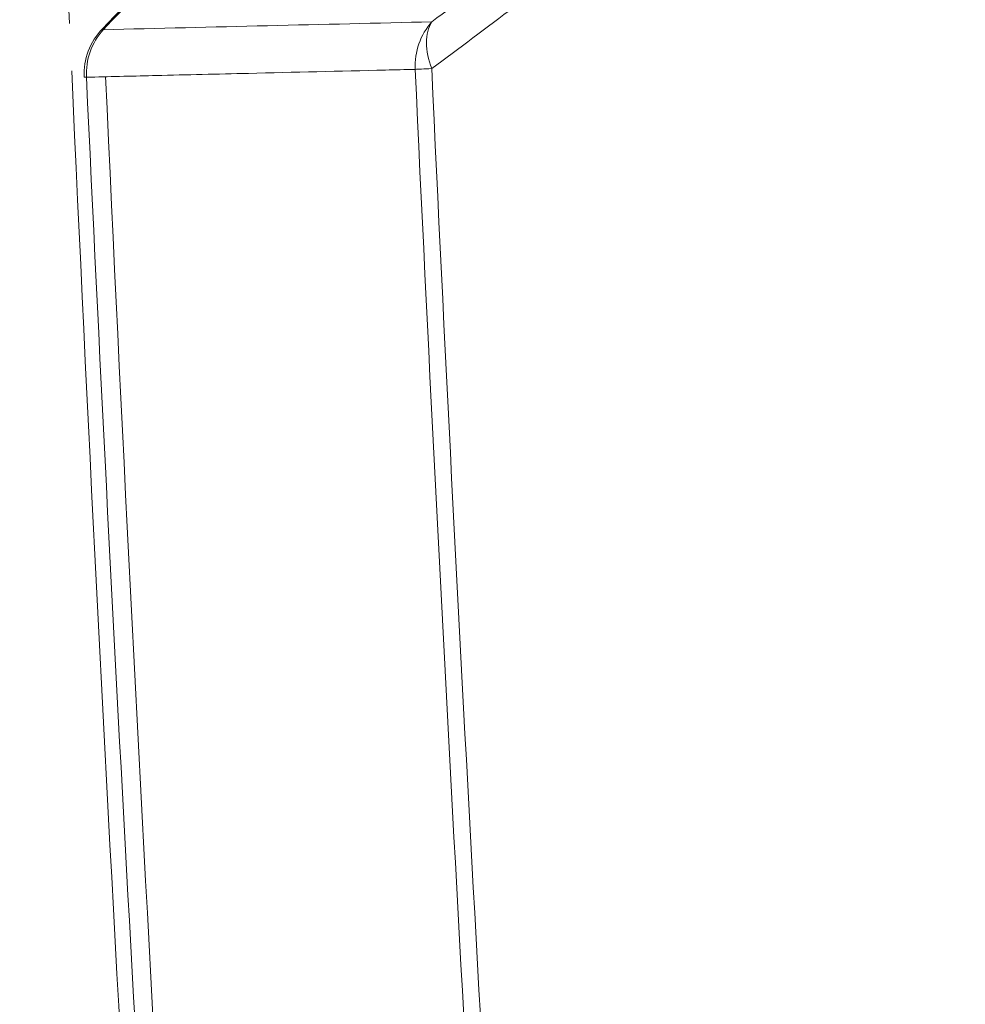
# Model space of a CAD drawing. Header units: millimetres. Extents: x -620 to 6530, y -1325 to 1325.
# Tile 182 of 256: x -100 to -28, y -413 to -338. Entities that reach past the tile are written whole.
import ezdxf

# ---------------------------------------------------------------- set-up
doc = ezdxf.new("R2010")
doc.units = ezdxf.units.MM
doc.layers.add('Plan', color=7, linetype='Continuous', true_color=0xffffff)

msp = doc.modelspace()

# ---------------------------------------------------------------- linework, layer by layer
at = {"layer": 'Plan', "color": 155, "linetype": 'Continuous', "lineweight": 18}
msp.add_arc((-90.173, -342.439), 5, 136.08225, 182.67361, dxfattribs=at)
at = {"layer": 'Plan', "color": 155, "linetype": 'Continuous', "lineweight": 13}
for centre, major_axis, ratio, start_param, end_param in [((-65.101, -341.838), (0.12, -4.999), 0.965279, 3.941375, 4.734727), ((-65.101, -341.838), (-3.006, 3.996), 0.643649, 0.24731, 1.158544), ((-90.173, -342.439), (-0.12, 4.999), 0.965279, 0.799769, 1.593107), ((-90.173, -342.439), (-3.602, 3.468), 0.009331, 0.00028, 0.188467), ((-65.101, -341.838), (-4.995, -0.233), 0.00153, 0.264218, 0.777085)]:
    msp.add_ellipse(centre, major_axis=major_axis, ratio=ratio, start_param=start_param, end_param=end_param, dxfattribs=at)
at = {"layer": 'Plan', "color": 155, "linetype": 'Continuous', "lineweight": 18}
msp.add_ellipse((-90.173, -342.439), major_axis=(-4.995, -0.233), ratio=0.001532, start_param=6.283165, end_param=6.547404, dxfattribs=at)
msp.add_open_spline([(23.232, -217.456), (-35.271, -278.214), (-93.775, -338.97)], degree=2, dxfattribs=at)
at = {"layer": 'Plan', "color": 155, "linetype": 'Continuous', "lineweight": 13}
for points, knots in [([(23.29, -217.524), (21.295, -219.595), (19.301, -221.667), (8.058, -233.343), (-1.19, -242.947), (-24.318, -266.966), (-38.198, -281.38), (-59.085, -303.073), (-66.093, -310.35), (-79.973, -324.765), (-86.845, -331.902), (-93.717, -339.038)], [0, 0, 0, 0, 0.051146, 0.051146, 0.288256, 0.288256, 0.644128, 0.644128, 0.823807, 0.823807, 1, 1, 1, 1]), ([(-68.645, -338.437), (-66.592, -336.892), (-64.522, -335.318), (-60.352, -332.113), (-58.251, -330.482), (-54.018, -327.165), (-51.887, -325.479), (-47.595, -322.055), (-45.435, -320.316), (-41.085, -316.786), (-38.896, -314.996), (-34.49, -311.364), (-32.273, -309.523), (-29.485, -307.192), (-28.648, -306.49), (-27.808, -305.784), (-27.248, -305.313), (-26.968, -305.078), (-25.565, -303.897), (-24.441, -302.947), (-21.064, -300.083), (-18.805, -298.154), (-14.272, -294.26), (-11.997, -292.294), (-7.434, -288.326), (-2.857, -284.322), (4.052, -278.21), (8.685, -274.066), (12.17, -270.933), (13.915, -269.36), (15.664, -267.778), (16.539, -266.985), (17.123, -266.456), (20.041, -263.807), (25.01, -259.273), (32.041, -252.797), (36.738, -248.43), (39.089, -246.235)], [0, 0, 0, 0, 0.0625, 0.0625, 0.125, 0.125, 0.1875, 0.1875, 0.25, 0.25, 0.3125, 0.3125, 0.375, 0.375, 0.390625, 0.398438, 0.398438, 0.40625, 0.40625, 0.4375, 0.4375, 0.5, 0.5, 0.5625, 0.5625, 0.625, 0.6875, 0.75, 0.75, 0.78125, 0.796875, 0.796875, 0.804688, 0.8125, 0.875, 0.9375, 1, 1, 1, 1]), ([(40.857, -249.705), (38.463, -251.905), (33.681, -256.282), (26.525, -262.773), (21.766, -267.049), (19.092, -269.439), (18.795, -269.705), (18.201, -270.235), (17.905, -270.5), (17.014, -271.294), (15.235, -272.879), (13.459, -274.455), (9.913, -277.593), (5.2, -281.744), (-1.827, -287.865), (-6.482, -291.875), (-11.121, -295.848), (-13.434, -297.816), (-18.042, -301.715), (-20.339, -303.645), (-23.771, -306.511), (-24.914, -307.462), (-26.624, -308.88), (-27.193, -309.352), (-28.33, -310.291), (-31.167, -312.632), (-33.982, -314.934), (-38.458, -318.568), (-40.682, -320.359), (-45.1, -323.889), (-47.294, -325.629), (-51.652, -329.054), (-53.816, -330.739), (-58.112, -334.056), (-60.245, -335.687), (-64.478, -338.891), (-66.578, -340.465), (-68.662, -342.009)], [0, 0, 0, 0, 0.0625, 0.125, 0.1875, 0.1875, 0.195312, 0.195312, 0.203125, 0.203125, 0.21875, 0.25, 0.25, 0.3125, 0.375, 0.4375, 0.4375, 0.5, 0.5, 0.5625, 0.5625, 0.59375, 0.59375, 0.609375, 0.609375, 0.625, 0.6875, 0.6875, 0.75, 0.75, 0.8125, 0.8125, 0.875, 0.875, 0.9375, 0.9375, 1, 1, 1, 1]), ([(-69.923, -342.065), (-70.679, -342.083), (-71.436, -342.101), (-75.675, -342.203), (-79.157, -342.286), (-84.986, -342.426), (-87.333, -342.482), (-89.767, -342.54), (-89.855, -342.543), (-91.627, -342.585), (-93.311, -342.625), (-94.994, -342.666)], [0, 0, 0, 0, 0.090561, 0.090561, 0.507195, 0.507195, 0.788023, 0.788023, 0.798513, 0.798513, 1, 1, 1, 1]), ([(-30.452, -840.809), (-31.032, -835.629), (-31.606, -830.448), (-32.745, -820.085), (-33.309, -814.903), (-34.984, -799.355), (-36.08, -788.988), (-39.303, -757.88), (-43.43, -716.387), (-47.22, -674.862), (-49.937, -643.706), (-50.821, -633.319), (-52.117, -617.735), (-52.543, -612.539), (-53.386, -602.148), (-53.802, -596.952), (-55.857, -570.971), (-58.977, -529.389), (-63.156, -466.983), (-65.608, -425.355), (-67.892, -383.717), (-68.949, -362.893), (-69.923, -342.065)], [0, 0, 0, 0, 0.03125, 0.03125, 0.0625, 0.0625, 0.125, 0.125, 0.25, 0.375, 0.375, 0.4375, 0.4375, 0.46875, 0.46875, 0.5, 0.5, 0.625, 0.75, 0.875, 0.875, 1, 1, 1, 1]), ([(-68.662, -342.009), (-67.689, -362.834), (-66.632, -383.654), (-64.348, -425.286), (-61.897, -466.906), (-57.719, -529.303), (-54.599, -570.877), (-52.545, -596.854), (-52.129, -602.049), (-51.286, -612.439), (-50.859, -617.633), (-49.564, -633.215), (-48.68, -643.6), (-45.963, -674.751), (-42.174, -716.269), (-38.048, -757.756), (-34.825, -788.858), (-33.73, -799.224), (-32.054, -814.769), (-31.491, -819.95), (-30.352, -830.311), (-29.778, -835.491), (-29.198, -840.671)], [0, 0, 0, 0, 0.125, 0.125, 0.25, 0.375, 0.5, 0.5, 0.53125, 0.53125, 0.5625, 0.5625, 0.625, 0.625, 0.75, 0.875, 0.875, 0.9375, 0.9375, 0.96875, 0.96875, 1, 1, 1, 1])]:
    msp.add_open_spline(points, degree=3, knots=knots, dxfattribs=at)
for points in [[(-96.283, -338.557), (-97.767, -305.599), (-99.034, -272.631), (-100.083, -239.656)], [(-93.717, -339.038), (-85.36, -338.838), (-77.003, -338.638), (-68.645, -338.437)], [(-75.194, -656.695), (-84.366, -552.022), (-91.343, -447.156), (-96.119, -342.19)], [(-93.527, -342.603), (-88.753, -447.357), (-81.787, -552.007), (-72.633, -656.473)]]:
    msp.add_open_spline(points, degree=3, dxfattribs=at)
at = {"layer": 'Plan', "color": 155, "linetype": 'Continuous', "lineweight": 18}
msp.add_open_spline([(-94.994, -342.666), (-94.023, -363.468), (-91.912, -405.061), (-88.245, -467.421), (-85.468, -508.975), (-83.629, -534.94), (-83.256, -540.132), (-82.499, -550.517), (-82.116, -555.709), (-80.95, -571.283), (-80.152, -581.665), (-77.696, -612.803), (-74.256, -654.306), (-70.483, -695.78), (-67.528, -726.875), (-66.521, -737.238), (-64.98, -752.78), (-64.462, -757.961), (-63.413, -768.32), (-61.825, -783.857), (-60.189, -799.39), (-57.965, -820.095), (-56.832, -830.445), (-55.677, -840.793)], degree=3, knots=[0, 0, 0, 0, 0.125, 0.25, 0.375, 0.375, 0.40625, 0.40625, 0.4375, 0.4375, 0.5, 0.5, 0.625, 0.75, 0.75, 0.8125, 0.8125, 0.84375, 0.84375, 0.875, 0.9375, 0.9375, 1, 1, 1, 1], dxfattribs=at)

doc.saveas('drawing.dxf')
